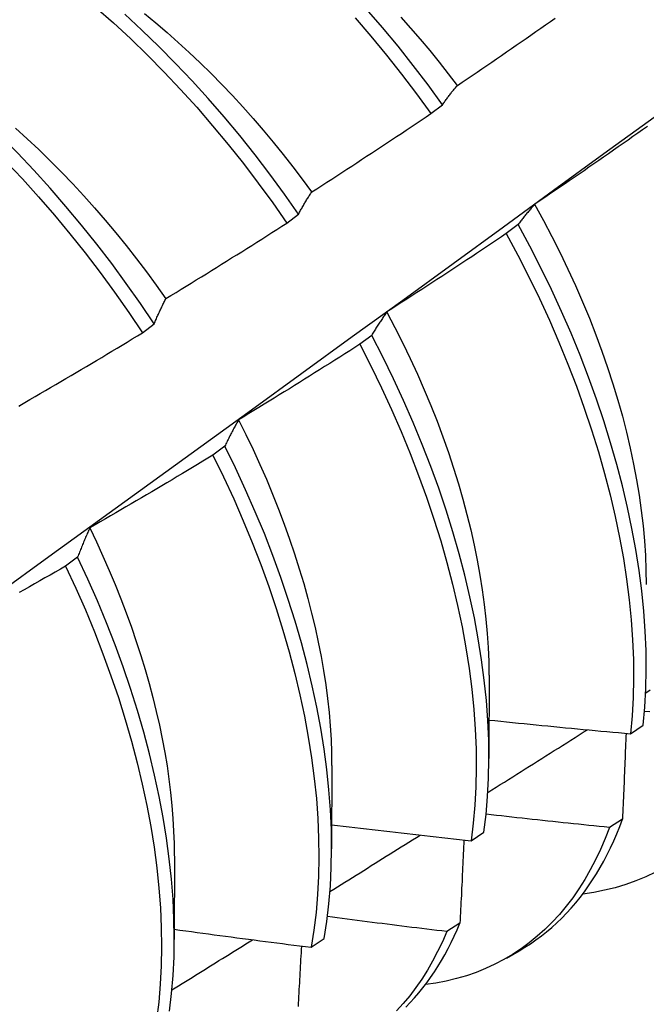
# Model space of a CAD drawing. Header units: inches. Extents: x 18 to 229, y 20 to 132.
# Tile 75 of 115: x 215.546 to 215.685, y 69.724 to 69.942. Entities that reach past the tile are written whole.
import ezdxf

# ---------------------------------------------------------------- set-up
doc = ezdxf.new("R2010")
doc.units = ezdxf.units.IN
doc.header["$MEASUREMENT"] = 0
doc.layers.add('Visible Edges(ANSI)', color=7, linetype='Continuous', lineweight=25)

msp = doc.modelspace()

# ---------------------------------------------------------------- linework, layer by layer
at = {"layer": 'Visible Edges(ANSI)'}
for p, q in [((215.63719, 69.92144), (215.63977, 69.9234)), ((215.60533, 69.8972), (215.60791, 69.89916)), ((215.65647, 69.89687), (215.65386, 69.89489)), ((215.57338, 69.87291), (215.57597, 69.87487)), ((215.62409, 69.87235), (215.62147, 69.87037)), ((215.5916, 69.84781), (215.58898, 69.84582)), ((215.55902, 69.82324), (215.55639, 69.82125)), ((215.65004, 69.79714), (215.65002, 69.7787)), ((215.68131, 69.78417), (215.68416, 69.78609)), ((215.61524, 69.7771), (215.61522, 69.75866)), ((215.67956, 69.76528), (215.67665, 69.76341)), ((215.64605, 69.76049), (215.6489, 69.7624)), ((215.58045, 69.75706), (215.58042, 69.73862)), ((215.6436, 69.74223), (215.64069, 69.74037)), ((215.61067, 69.7369), (215.61354, 69.73881)), ((215.65387, 69.7345), (215.65668, 69.73612))]:
    msp.add_line(p, q, dxfattribs=at)
at = {"layer": 'Visible Edges(ANSI)', "flags": 128}
for points in [[(215.57597, 69.87487), (215.57292, 69.87939), (215.56979, 69.88385), (215.56658, 69.88823), (215.56328, 69.89254), (215.55991, 69.89676), (215.55646, 69.9009), (215.55294, 69.90494), (215.54935, 69.90888), (215.54571, 69.91273), (215.542, 69.91646), (215.53825, 69.92008), (215.53444, 69.92359), (215.53059, 69.92697), (215.5267, 69.93023), (215.52278, 69.93335), (215.51883, 69.93635), (215.51484, 69.9392), (215.51084, 69.94192), (215.50682, 69.94449)], [(215.5631, 69.94494), (215.56695, 69.94154), (215.57075, 69.93802), (215.5745, 69.93438), (215.57819, 69.93063), (215.58183, 69.92678), (215.58541, 69.92282), (215.58891, 69.91876), (215.59235, 69.91461), (215.59572, 69.91038), (215.599, 69.90606), (215.60221, 69.90167), (215.60533, 69.8972)], [(215.60791, 69.89916), (215.60478, 69.90362), (215.60157, 69.90801), (215.59828, 69.91232), (215.59491, 69.91655), (215.59146, 69.92069), (215.58795, 69.92474), (215.58437, 69.92869), (215.58072, 69.93254), (215.57702, 69.93628), (215.57327, 69.93991), (215.56947, 69.94342)], [(215.57382, 69.94357), (215.57633, 69.9415), (215.57882, 69.93937), (215.58129, 69.93719), (215.58374, 69.93494), (215.58616, 69.93264), (215.58856, 69.93029), (215.59093, 69.92788), (215.59327, 69.92542), (215.59558, 69.9229), (215.59786, 69.92034), (215.60011, 69.91774), (215.60232, 69.91509), (215.60449, 69.91239), (215.60663, 69.90966), (215.60873, 69.90689), (215.61079, 69.90408)], [(215.63977, 69.9234), (215.63656, 69.92779), (215.63327, 69.93211), (215.62991, 69.93634), (215.62647, 69.94049), (215.62296, 69.94454)], [(215.50432, 69.94268), (215.50833, 69.9401), (215.51234, 69.93737), (215.51632, 69.93451), (215.52027, 69.9315), (215.52419, 69.92836), (215.52808, 69.9251), (215.53192, 69.9217), (215.53572, 69.91819), (215.53948, 69.91456), (215.54318, 69.91082), (215.54682, 69.90697), (215.5504, 69.90302), (215.55391, 69.89897), (215.55735, 69.89482), (215.56072, 69.89059), (215.56401, 69.88628), (215.56722, 69.88189), (215.57035, 69.87743), (215.57338, 69.87291)], [(215.62041, 69.94262), (215.62392, 69.93856), (215.62735, 69.9344), (215.63071, 69.93016), (215.634, 69.92584), (215.63719, 69.92144)], [(215.63051, 69.94277), (215.63268, 69.94035), (215.63481, 69.93788), (215.63691, 69.93538), (215.63898, 69.93284), (215.64102, 69.93026), (215.64302, 69.92765)], [(215.64303, 69.92766), (215.64412, 69.92839), (215.64521, 69.92913), (215.6463, 69.92987), (215.64738, 69.93061), (215.64847, 69.93135), (215.64956, 69.93209), (215.65064, 69.93284), (215.65172, 69.93358), (215.65281, 69.93433), (215.65389, 69.93507), (215.65497, 69.93582), (215.65606, 69.93657), (215.65714, 69.93732), (215.65822, 69.93807), (215.6593, 69.93882), (215.66038, 69.93957), (215.66146, 69.94032), (215.66253, 69.94108), (215.66361, 69.94183), (215.66469, 69.94259)], [(215.63977, 69.9234), (215.6399, 69.92359), (215.64003, 69.92378), (215.64016, 69.92397), (215.64029, 69.92415), (215.64042, 69.92434), (215.64056, 69.92452), (215.64069, 69.92471), (215.64082, 69.92489), (215.64096, 69.92507), (215.64109, 69.92525), (215.64123, 69.92543), (215.64136, 69.92561), (215.6415, 69.92578), (215.64164, 69.92596), (215.64177, 69.92614), (215.64191, 69.92631), (215.64205, 69.92648), (215.64219, 69.92665), (215.64233, 69.92682), (215.64247, 69.92699), (215.64261, 69.92716), (215.64275, 69.92733), (215.64289, 69.92749), (215.64303, 69.92766)], [(215.61083, 69.9041), (215.61194, 69.90481), (215.61304, 69.90552), (215.61415, 69.90624), (215.61525, 69.90695), (215.61635, 69.90767), (215.61746, 69.90838), (215.61856, 69.9091), (215.61966, 69.90982), (215.62076, 69.91054), (215.62186, 69.91126), (215.62296, 69.91198), (215.62406, 69.9127), (215.62516, 69.91342), (215.62626, 69.91415), (215.62735, 69.91487), (215.62845, 69.9156), (215.62954, 69.91633), (215.63064, 69.91705), (215.63173, 69.91778), (215.63283, 69.91851), (215.63392, 69.91924), (215.63501, 69.91998), (215.6361, 69.92071), (215.63719, 69.92144)], [(215.44011, 69.74213), (215.45142, 69.75026), (215.46271, 69.75839), (215.474, 69.76651), (215.48527, 69.77464), (215.49654, 69.78277), (215.50779, 69.79089), (215.51904, 69.79902), (215.53027, 69.80714), (215.54149, 69.81526), (215.55271, 69.82338), (215.56391, 69.8315), (215.57511, 69.83962), (215.58629, 69.84773), (215.59747, 69.85585), (215.60863, 69.86396), (215.61979, 69.87207), (215.63094, 69.88017), (215.64207, 69.88827), (215.6532, 69.89637), (215.66432, 69.90447), (215.67543, 69.91257), (215.68654, 69.92066)], [(215.54531, 69.91822), (215.54789, 69.91588), (215.55045, 69.91347), (215.55298, 69.911), (215.55548, 69.90848), (215.55795, 69.90589), (215.56039, 69.90325), (215.56279, 69.90056), (215.56516, 69.89782), (215.5675, 69.89503), (215.56979, 69.8922), (215.57204, 69.88932), (215.57425, 69.88641), (215.57642, 69.88345), (215.57854, 69.88046)], [(215.68509, 69.91861), (215.68401, 69.91785), (215.68293, 69.91709), (215.68186, 69.91633), (215.68078, 69.91557), (215.6797, 69.91482), (215.67862, 69.91406), (215.67754, 69.91331), (215.67646, 69.91255), (215.67538, 69.9118), (215.67429, 69.91105), (215.67321, 69.9103), (215.67213, 69.90955), (215.67104, 69.9088), (215.66996, 69.90805), (215.66887, 69.90731), (215.66779, 69.90656), (215.6667, 69.90582), (215.66561, 69.90507), (215.66452, 69.90433), (215.66344, 69.90359), (215.66235, 69.90285), (215.66126, 69.90211), (215.66017, 69.90137)], [(215.60791, 69.89916), (215.60802, 69.89938), (215.60814, 69.8996), (215.60826, 69.89982), (215.60837, 69.90003), (215.60849, 69.90025), (215.60861, 69.90046), (215.60873, 69.90067), (215.60885, 69.90088), (215.60897, 69.90109), (215.60909, 69.9013), (215.60921, 69.90151), (215.60933, 69.90171), (215.60946, 69.90192), (215.60958, 69.90212), (215.6097, 69.90232), (215.60983, 69.90253), (215.60995, 69.90273), (215.61008, 69.90293), (215.6102, 69.90312), (215.61033, 69.90332), (215.61045, 69.90352), (215.61058, 69.90371), (215.6107, 69.90391), (215.61083, 69.9041)], [(215.66017, 69.90137), (215.66001, 69.9012), (215.65985, 69.90102), (215.65969, 69.90084), (215.65953, 69.90066), (215.65937, 69.90048), (215.65921, 69.9003), (215.65905, 69.90012), (215.6589, 69.89994), (215.65874, 69.89975), (215.65859, 69.89957), (215.65843, 69.89938), (215.65828, 69.89919), (215.65813, 69.89901), (215.65797, 69.89882), (215.65782, 69.89863), (215.65767, 69.89844), (215.65752, 69.89824), (215.65737, 69.89805), (215.65722, 69.89785), (215.65707, 69.89766), (215.65692, 69.89746), (215.65677, 69.89727), (215.65662, 69.89707), (215.65647, 69.89687)], [(215.66012, 69.90137), (215.66207, 69.8978), (215.66394, 69.89422), (215.66574, 69.89062), (215.66748, 69.88701), (215.66913, 69.88338), (215.67071, 69.87975), (215.67222, 69.87612), (215.67364, 69.87248), (215.67499, 69.86885), (215.67625, 69.86523), (215.67743, 69.86162), (215.67852, 69.85802), (215.67953, 69.85444), (215.68045, 69.85089), (215.68128, 69.84736), (215.68202, 69.84385), (215.68267, 69.84038), (215.68324, 69.83694), (215.68371, 69.83354), (215.6841, 69.83018), (215.6844, 69.82687), (215.68462, 69.8236), (215.68474, 69.82038), (215.68478, 69.81722)], [(215.57857, 69.88049), (215.57969, 69.88117), (215.58081, 69.88186), (215.58193, 69.88255), (215.58305, 69.88323), (215.58417, 69.88392), (215.58529, 69.88461), (215.58641, 69.8853), (215.58753, 69.886), (215.58865, 69.88669), (215.58976, 69.88738), (215.59088, 69.88808), (215.59199, 69.88877), (215.59311, 69.88947), (215.59422, 69.89017), (215.59534, 69.89087), (215.59645, 69.89157), (215.59756, 69.89227), (215.59867, 69.89297), (215.59978, 69.89367), (215.60089, 69.89438), (215.602, 69.89508), (215.60311, 69.89579), (215.60422, 69.8965), (215.60533, 69.8972)], [(215.65386, 69.89489), (215.65277, 69.89415), (215.65167, 69.89342), (215.65058, 69.89268), (215.64948, 69.89195), (215.64839, 69.89122), (215.64729, 69.89049), (215.6462, 69.88976), (215.6451, 69.88903), (215.644, 69.88831), (215.6429, 69.88758), (215.6418, 69.88685), (215.6407, 69.88613), (215.6396, 69.88541), (215.6385, 69.88469), (215.6374, 69.88396), (215.63629, 69.88324), (215.63519, 69.88253), (215.63409, 69.88181), (215.63298, 69.88109), (215.63188, 69.88037), (215.63077, 69.87966), (215.62966, 69.87895), (215.62856, 69.87823), (215.62745, 69.87752)], [(215.65386, 69.89489), (215.65641, 69.89012), (215.65886, 69.88533), (215.66119, 69.88051), (215.66341, 69.87568), (215.66551, 69.87082), (215.6675, 69.86597), (215.66937, 69.86111), (215.67111, 69.85626), (215.67273, 69.85141), (215.67422, 69.84659), (215.67559, 69.84179), (215.67683, 69.83702), (215.67793, 69.83228), (215.67891, 69.82759), (215.67975, 69.82294), (215.68046, 69.81834), (215.68104, 69.81381), (215.68148, 69.80934), (215.68179, 69.80494), (215.68196, 69.80061), (215.682, 69.79637), (215.68191, 69.79221), (215.68168, 69.78814), (215.68131, 69.78417)], [(215.68416, 69.78609), (215.68451, 69.79007), (215.68473, 69.79414), (215.68482, 69.7983), (215.68477, 69.80256), (215.68458, 69.80689), (215.68427, 69.81129), (215.68381, 69.81577), (215.68323, 69.82031), (215.68251, 69.82491), (215.68165, 69.82956), (215.68067, 69.83426), (215.67955, 69.839), (215.6783, 69.84377), (215.67693, 69.84857), (215.67542, 69.8534), (215.67379, 69.85824), (215.67204, 69.8631), (215.67017, 69.86796), (215.66817, 69.87281), (215.66606, 69.87766), (215.66383, 69.8825), (215.66149, 69.88732), (215.65903, 69.89211), (215.65647, 69.89687)], [(215.57597, 69.87487), (215.57607, 69.87512), (215.57617, 69.87536), (215.57628, 69.87561), (215.57638, 69.87585), (215.57649, 69.87609), (215.57659, 69.87634), (215.5767, 69.87658), (215.5768, 69.87682), (215.57691, 69.87705), (215.57702, 69.87729), (215.57713, 69.87753), (215.57724, 69.87776), (215.57734, 69.87799), (215.57745, 69.87823), (215.57756, 69.87846), (215.57767, 69.87869), (215.57778, 69.87892), (215.57789, 69.87915), (215.57801, 69.87937), (215.57812, 69.8796), (215.57823, 69.87982), (215.57834, 69.88005), (215.57846, 69.88027), (215.57857, 69.88049)], [(215.62745, 69.87752), (215.6273, 69.87732), (215.62716, 69.87711), (215.62701, 69.87691), (215.62687, 69.8767), (215.62672, 69.87649), (215.62658, 69.87629), (215.62644, 69.87608), (215.62629, 69.87587), (215.62615, 69.87565), (215.62601, 69.87544), (215.62587, 69.87523), (215.62573, 69.87501), (215.62559, 69.8748), (215.62545, 69.87458), (215.62531, 69.87436), (215.62517, 69.87414), (215.62503, 69.87392), (215.6249, 69.8737), (215.62476, 69.87348), (215.62463, 69.87326), (215.62449, 69.87303), (215.62436, 69.87281), (215.62422, 69.87258), (215.62409, 69.87235)], [(215.62742, 69.8775), (215.62921, 69.87408), (215.63094, 69.87064), (215.6326, 69.8672), (215.63419, 69.86374), (215.63571, 69.86027), (215.63716, 69.8568), (215.63853, 69.85334), (215.63982, 69.84987), (215.64104, 69.84641), (215.64219, 69.84296), (215.64325, 69.83951), (215.64424, 69.83609), (215.64516, 69.83268), (215.64599, 69.82929), (215.64675, 69.82592), (215.64743, 69.82258), (215.64803, 69.81927), (215.64855, 69.81599), (215.64899, 69.81274), (215.64936, 69.80954), (215.64964, 69.80637), (215.64984, 69.80325), (215.64997, 69.80018), (215.65001, 69.79715)], [(215.54624, 69.85683), (215.54738, 69.85749), (215.54851, 69.85815), (215.54965, 69.85881), (215.55079, 69.85947), (215.55192, 69.86013), (215.55306, 69.86079), (215.55419, 69.86146), (215.55533, 69.86212), (215.55646, 69.86279), (215.55759, 69.86346), (215.55872, 69.86412), (215.55985, 69.86479), (215.56098, 69.86546), (215.56211, 69.86614), (215.56324, 69.86681), (215.56437, 69.86748), (215.5655, 69.86816), (215.56663, 69.86883), (215.56776, 69.86951), (215.56888, 69.87019), (215.57001, 69.87086), (215.57113, 69.87154), (215.57226, 69.87222), (215.57338, 69.87291)], [(215.6489, 69.7624), (215.64938, 69.76628), (215.64973, 69.77027), (215.64994, 69.77435), (215.65002, 69.77852), (215.64996, 69.78277), (215.64977, 69.78711), (215.64944, 69.79152), (215.64898, 69.796), (215.64839, 69.80054), (215.64766, 69.80514), (215.6468, 69.8098), (215.64581, 69.8145), (215.64468, 69.81924), (215.64343, 69.82402), (215.64204, 69.82882), (215.64053, 69.83365), (215.6389, 69.83849), (215.63713, 69.84335), (215.63525, 69.84821), (215.63325, 69.85306), (215.63113, 69.85791), (215.62889, 69.86275), (215.62655, 69.86756), (215.62409, 69.87235)], [(215.62147, 69.87037), (215.62036, 69.86966), (215.61925, 69.86895), (215.61813, 69.86825), (215.61702, 69.86754), (215.61591, 69.86684), (215.6148, 69.86613), (215.61368, 69.86543), (215.61257, 69.86473), (215.61145, 69.86403), (215.61034, 69.86333), (215.60922, 69.86263), (215.6081, 69.86193), (215.60698, 69.86124), (215.60587, 69.86054), (215.60475, 69.85985), (215.60363, 69.85915), (215.60251, 69.85846), (215.60139, 69.85777), (215.60027, 69.85708), (215.59914, 69.85639), (215.59802, 69.8557), (215.5969, 69.85502), (215.59577, 69.85433), (215.59465, 69.85365)], [(215.62147, 69.87037), (215.62392, 69.86558), (215.62626, 69.86076), (215.62848, 69.85592), (215.63059, 69.85107), (215.63259, 69.84622), (215.63446, 69.84136), (215.63621, 69.8365), (215.63784, 69.83166), (215.63934, 69.82684), (215.64071, 69.82203), (215.64196, 69.81726), (215.64307, 69.81252), (215.64406, 69.80782), (215.64491, 69.80317), (215.64563, 69.79858), (215.64621, 69.79404), (215.64666, 69.78956), (215.64698, 69.78516), (215.64716, 69.78083), (215.64721, 69.77658), (215.64712, 69.77241), (215.6469, 69.76834), (215.64654, 69.76437), (215.64605, 69.76049)], [(215.54614, 69.85658), (215.54624, 69.85683)], [(215.59465, 69.85365), (215.59452, 69.85342), (215.59438, 69.85318), (215.59425, 69.85295), (215.59412, 69.85272), (215.59399, 69.85248), (215.59386, 69.85224), (215.59373, 69.85201), (215.5936, 69.85177), (215.59347, 69.85153), (215.59334, 69.85129), (215.59322, 69.85105), (215.59309, 69.8508), (215.59296, 69.85056), (215.59284, 69.85031), (215.59271, 69.85007), (215.59259, 69.84982), (215.59246, 69.84957), (215.59234, 69.84932), (215.59221, 69.84907), (215.59209, 69.84882), (215.59197, 69.84857), (215.59185, 69.84832), (215.59173, 69.84806), (215.5916, 69.84781)], [(215.59464, 69.85365), (215.59627, 69.85037), (215.59784, 69.84708), (215.59935, 69.84378), (215.60079, 69.84048), (215.60217, 69.83717), (215.60348, 69.83386), (215.60473, 69.83055), (215.60591, 69.82725), (215.60702, 69.82395), (215.60807, 69.82066), (215.60905, 69.81739), (215.60995, 69.81412), (215.61079, 69.81088), (215.61156, 69.80766), (215.61226, 69.80445), (215.61288, 69.80128), (215.61344, 69.79813), (215.61392, 69.79502), (215.61432, 69.79193), (215.61465, 69.78889), (215.61491, 69.78588), (215.61509, 69.78291), (215.6152, 69.77999), (215.61523, 69.77712)], [(215.61354, 69.73881), (215.61414, 69.74259), (215.61461, 69.74648), (215.61495, 69.75047), (215.61515, 69.75455), (215.61522, 69.75873), (215.61516, 69.76299), (215.61496, 69.76733), (215.61462, 69.77174), (215.61415, 69.77623), (215.61355, 69.78077), (215.61281, 69.78538), (215.61195, 69.79004), (215.61094, 69.79474), (215.60981, 69.79948), (215.60855, 69.80426), (215.60716, 69.80907), (215.60564, 69.8139), (215.604, 69.81874), (215.60223, 69.8236), (215.60034, 69.82845), (215.59833, 69.83331), (215.5962, 69.83816), (215.59396, 69.84299), (215.5916, 69.84781)], [(215.58898, 69.84582), (215.58785, 69.84514), (215.58672, 69.84446), (215.58559, 69.84378), (215.58447, 69.8431), (215.58334, 69.84243), (215.58221, 69.84175), (215.58108, 69.84107), (215.57995, 69.8404), (215.57881, 69.83973), (215.57768, 69.83905), (215.57655, 69.83838), (215.57542, 69.83771), (215.57428, 69.83704), (215.57315, 69.83638), (215.57201, 69.83571), (215.57088, 69.83504), (215.56974, 69.83438), (215.5686, 69.83371), (215.56746, 69.83305), (215.56633, 69.83239), (215.56519, 69.83173), (215.56405, 69.83107), (215.56291, 69.83041), (215.56177, 69.82975)], [(215.58898, 69.84582), (215.59132, 69.84101), (215.59356, 69.83617), (215.59567, 69.83132), (215.59767, 69.82647), (215.59955, 69.82161), (215.60131, 69.81675), (215.60295, 69.81191), (215.60446, 69.80708), (215.60584, 69.80228), (215.60709, 69.7975), (215.60821, 69.79276), (215.6092, 69.78806), (215.61006, 69.78341), (215.61079, 69.77881), (215.61138, 69.77426), (215.61184, 69.76979), (215.61216, 69.76538), (215.61235, 69.76104), (215.61241, 69.75679), (215.61233, 69.75262), (215.61211, 69.74854), (215.61177, 69.74456), (215.61129, 69.74068), (215.61067, 69.7369)], [(215.56177, 69.82975), (215.56165, 69.82949), (215.56153, 69.82923), (215.56141, 69.82897), (215.56129, 69.82871), (215.56117, 69.82845), (215.56106, 69.82818), (215.56094, 69.82792), (215.56082, 69.82765), (215.56071, 69.82738), (215.56059, 69.82711), (215.56047, 69.82684), (215.56036, 69.82657), (215.56025, 69.8263), (215.56013, 69.82603), (215.56002, 69.82575), (215.55991, 69.82548), (215.55979, 69.8252), (215.55968, 69.82493), (215.55957, 69.82465), (215.55946, 69.82437), (215.55935, 69.82409), (215.55924, 69.82381), (215.55913, 69.82352), (215.55902, 69.82324)], [(215.56172, 69.82975), (215.56321, 69.82662), (215.56464, 69.82348), (215.56601, 69.82033), (215.56733, 69.81719), (215.56859, 69.81404), (215.56979, 69.81089), (215.57093, 69.80774), (215.57201, 69.80461), (215.57302, 69.80148), (215.57398, 69.79836), (215.57487, 69.79525), (215.57569, 69.79216), (215.57645, 69.78909), (215.57715, 69.78604), (215.57777, 69.78301), (215.57833, 69.78001), (215.57882, 69.77703), (215.57925, 69.77408), (215.57961, 69.77116), (215.5799, 69.76828), (215.58012, 69.76543), (215.58028, 69.76261), (215.58037, 69.75984), (215.58039, 69.7571)], [(215.57937, 69.72278), (215.57983, 69.72667), (215.58016, 69.73067), (215.58036, 69.73476), (215.58042, 69.73894), (215.58035, 69.7432), (215.58014, 69.74755), (215.5798, 69.75197), (215.57932, 69.75646), (215.57871, 69.76101), (215.57797, 69.76562), (215.57709, 69.77028), (215.57608, 69.77498), (215.57494, 69.77973), (215.57367, 69.78451), (215.57227, 69.78931), (215.57075, 69.79414), (215.5691, 69.79899), (215.56732, 69.80384), (215.56542, 69.8087), (215.56341, 69.81356), (215.56127, 69.81841), (215.55902, 69.82324)], [(215.55639, 69.82125), (215.55524, 69.8206), (215.5541, 69.81995), (215.55296, 69.81929), (215.55181, 69.81864), (215.55067, 69.81799), (215.54952, 69.81734), (215.54838, 69.8167), (215.54723, 69.81605), (215.54608, 69.8154)], [(215.55639, 69.82125), (215.55863, 69.81642), (215.56075, 69.81157), (215.56276, 69.80671), (215.56465, 69.80186), (215.56641, 69.797), (215.56806, 69.79216), (215.56957, 69.78733), (215.57096, 69.78252), (215.57222, 69.77775), (215.57335, 69.773), (215.57435, 69.7683), (215.57522, 69.76364), (215.57595, 69.75904), (215.57655, 69.75449), (215.57702, 69.75001), (215.57735, 69.7456), (215.57755, 69.74126), (215.57761, 69.737), (215.57754, 69.73282), (215.57733, 69.72874), (215.57699, 69.72475), (215.57652, 69.72087)], [(215.68468, 69.79321), (215.68569, 69.79385)], [(215.68561, 69.78898), (215.68444, 69.7891)], [(215.65003, 69.7872), (215.65133, 69.78706), (215.65263, 69.78693), (215.65393, 69.7868), (215.65524, 69.78666), (215.65654, 69.78653), (215.65784, 69.7864), (215.65914, 69.78627), (215.66045, 69.78614), (215.66175, 69.78601), (215.66305, 69.78588), (215.66436, 69.78575), (215.66566, 69.78563), (215.66696, 69.7855), (215.66827, 69.78538), (215.66957, 69.78525), (215.67088, 69.78513), (215.67218, 69.78501), (215.67348, 69.78488), (215.67479, 69.78476), (215.67609, 69.78464), (215.6774, 69.78452), (215.6787, 69.78441), (215.68001, 69.78429), (215.68131, 69.78417)], [(215.64978, 69.77116), (215.65069, 69.77174), (215.65161, 69.77232), (215.65253, 69.7729), (215.65345, 69.77347), (215.65437, 69.77405), (215.65528, 69.77463), (215.6562, 69.77521), (215.65712, 69.77579), (215.65804, 69.77637), (215.65896, 69.77695), (215.65987, 69.77752), (215.66079, 69.7781), (215.66171, 69.77868), (215.66263, 69.77926), (215.66354, 69.77984), (215.66446, 69.78042), (215.66538, 69.781), (215.66629, 69.78158), (215.66721, 69.78216), (215.66813, 69.78274), (215.66905, 69.78332), (215.66996, 69.7839), (215.67088, 69.78448), (215.6718, 69.78505)], [(215.68033, 69.78426), (215.6803, 69.78347), (215.68027, 69.78269), (215.68024, 69.7819), (215.68021, 69.78111), (215.68018, 69.78033), (215.68015, 69.77954), (215.68012, 69.77875), (215.68008, 69.77796), (215.68005, 69.77717), (215.68002, 69.77638), (215.67999, 69.77559), (215.67996, 69.7748), (215.67992, 69.77401), (215.67989, 69.77322), (215.67986, 69.77243), (215.67982, 69.77164), (215.67979, 69.77084), (215.67976, 69.77005), (215.67973, 69.76926), (215.67969, 69.76846), (215.67966, 69.76767), (215.67962, 69.76687), (215.67959, 69.76608), (215.67956, 69.76528)], [(215.67665, 69.76341), (215.67552, 69.76353), (215.67438, 69.76364), (215.67324, 69.76376), (215.67211, 69.76388), (215.67097, 69.76399), (215.66983, 69.76411), (215.6687, 69.76423), (215.66756, 69.76435), (215.66642, 69.76447), (215.66529, 69.76459), (215.66415, 69.76471), (215.66301, 69.76483), (215.66188, 69.76496), (215.66074, 69.76508), (215.65961, 69.7652), (215.65847, 69.76533), (215.65734, 69.76545), (215.6562, 69.76558), (215.65506, 69.76571), (215.65393, 69.76583), (215.65279, 69.76596), (215.65166, 69.76609), (215.65053, 69.76622), (215.64939, 69.76635)], [(215.65668, 69.73612), (215.65795, 69.73688), (215.6592, 69.73768), (215.66042, 69.73852), (215.66161, 69.73941), (215.66278, 69.74033), (215.66392, 69.7413), (215.66504, 69.74231), (215.66612, 69.74336), (215.66719, 69.74444), (215.66822, 69.74557), (215.66922, 69.74674), (215.6702, 69.74794), (215.67114, 69.74919), (215.67206, 69.75047), (215.67295, 69.75179), (215.67381, 69.75315), (215.67463, 69.75454), (215.67543, 69.75597), (215.6762, 69.75743), (215.67693, 69.75893), (215.67764, 69.76047), (215.67831, 69.76204), (215.67895, 69.76364), (215.67956, 69.76528)], [(215.61523, 69.76401), (215.61651, 69.76385), (215.61779, 69.7637), (215.61907, 69.76354), (215.62036, 69.76339), (215.62164, 69.76324), (215.62292, 69.76309), (215.62421, 69.76294), (215.62549, 69.76279), (215.62677, 69.76264), (215.62806, 69.76249), (215.62934, 69.76234), (215.63063, 69.76219), (215.63191, 69.76205), (215.6332, 69.7619), (215.63448, 69.76176), (215.63577, 69.76161), (215.63705, 69.76147), (215.63834, 69.76133), (215.63962, 69.76119), (215.64091, 69.76105), (215.64219, 69.76091), (215.64348, 69.76077), (215.64476, 69.76063), (215.64605, 69.76049)], [(215.67665, 69.76341), (215.67571, 69.76095), (215.6747, 69.75856), (215.67361, 69.75625), (215.67244, 69.75403), (215.67121, 69.75188), (215.66991, 69.74983), (215.66854, 69.74785), (215.6671, 69.74597), (215.6656, 69.74417), (215.66403, 69.74246), (215.66239, 69.74085), (215.66069, 69.73932), (215.65894, 69.73789), (215.65712, 69.73656), (215.65524, 69.73532), (215.6533, 69.73418), (215.65131, 69.73313), (215.64927, 69.73219), (215.64717, 69.73134), (215.64502, 69.7306), (215.64283, 69.72995), (215.64058, 69.72941), (215.63829, 69.72897), (215.63595, 69.72862)], [(215.61485, 69.74924), (215.61568, 69.74976), (215.61651, 69.75028), (215.61734, 69.7508), (215.61817, 69.75132), (215.619, 69.75184), (215.61983, 69.75236), (215.62066, 69.75288), (215.6215, 69.7534), (215.62233, 69.75392), (215.62316, 69.75444), (215.62399, 69.75496), (215.62482, 69.75548), (215.62565, 69.75601), (215.62648, 69.75653), (215.62731, 69.75705), (215.62814, 69.75757), (215.62897, 69.75809), (215.6298, 69.75861), (215.63063, 69.75913), (215.63146, 69.75965), (215.6323, 69.76017), (215.63313, 69.76069), (215.63396, 69.76121), (215.63479, 69.76174)], [(215.64449, 69.76066), (215.64445, 69.7599), (215.64442, 69.75913), (215.64438, 69.75837), (215.64435, 69.7576), (215.64431, 69.75684), (215.64427, 69.75607), (215.64424, 69.75531), (215.6442, 69.75454), (215.64417, 69.75377), (215.64413, 69.75301), (215.64409, 69.75224), (215.64406, 69.75147), (215.64402, 69.7507), (215.64398, 69.74993), (215.64394, 69.74917), (215.64391, 69.7484), (215.64387, 69.74763), (215.64383, 69.74686), (215.64379, 69.74609), (215.64376, 69.74531), (215.64372, 69.74454), (215.64368, 69.74377), (215.64364, 69.743), (215.6436, 69.74223)], [(215.68683, 69.75354), (215.6847, 69.75251), (215.68251, 69.75159), (215.68026, 69.75078), (215.67796, 69.75008), (215.67561, 69.7495), (215.67321, 69.74902), (215.67075, 69.74866)], [(215.64069, 69.74037), (215.63959, 69.7405), (215.63849, 69.74063), (215.63739, 69.74076), (215.63629, 69.7409), (215.63518, 69.74103), (215.63408, 69.74116), (215.63298, 69.7413), (215.63188, 69.74143), (215.63078, 69.74157), (215.62968, 69.7417), (215.62858, 69.74184), (215.62748, 69.74198), (215.62638, 69.74212), (215.62528, 69.74226), (215.62418, 69.74239), (215.62308, 69.74253), (215.62198, 69.74268), (215.62088, 69.74282), (215.61978, 69.74296), (215.61868, 69.7431), (215.61758, 69.74324), (215.61648, 69.74339), (215.61538, 69.74353), (215.61428, 69.74368)], [(215.58042, 69.74087), (215.58168, 69.7407), (215.58294, 69.74052), (215.5842, 69.74035), (215.58546, 69.74018), (215.58672, 69.74001), (215.58798, 69.73984), (215.58924, 69.73967), (215.59049, 69.7395), (215.59175, 69.73933), (215.59301, 69.73917), (215.59427, 69.739), (215.59553, 69.73883), (215.5968, 69.73867), (215.59806, 69.73851), (215.59932, 69.73834), (215.60058, 69.73818), (215.60184, 69.73802), (215.6031, 69.73786), (215.60436, 69.7377), (215.60562, 69.73754), (215.60689, 69.73738), (215.60815, 69.73722), (215.60941, 69.73706), (215.61067, 69.7369)], [(215.64069, 69.74037), (215.63971, 69.73812), (215.63867, 69.73594), (215.63756, 69.73384), (215.63639, 69.7318), (215.63515, 69.72985), (215.63386, 69.72797), (215.6325, 69.72617), (215.63108, 69.72445), (215.6296, 69.72282)], [(215.63165, 69.72364), (215.63262, 69.72466), (215.63357, 69.7257), (215.63449, 69.72678), (215.63539, 69.7279), (215.63627, 69.72904), (215.63712, 69.73022), (215.63794, 69.73143), (215.63874, 69.73267), (215.63951, 69.73395), (215.64026, 69.73525), (215.64098, 69.73659), (215.64168, 69.73795), (215.64235, 69.73935), (215.64299, 69.74077), (215.6436, 69.74223)], [(215.5799, 69.72746), (215.58064, 69.72792), (215.58139, 69.72838), (215.58213, 69.72885), (215.58287, 69.72931), (215.58362, 69.72977), (215.58436, 69.73023), (215.5851, 69.7307), (215.58585, 69.73116), (215.58659, 69.73162), (215.58733, 69.73208), (215.58808, 69.73254), (215.58882, 69.73301), (215.58956, 69.73347), (215.59031, 69.73393), (215.59105, 69.73439), (215.59179, 69.73486), (215.59254, 69.73532), (215.59328, 69.73578), (215.59402, 69.73624), (215.59477, 69.73671), (215.59551, 69.73717), (215.59625, 69.73763), (215.59699, 69.7381), (215.59774, 69.73856)], [(215.60853, 69.73717), (215.60849, 69.73643), (215.60845, 69.73569), (215.60841, 69.73495), (215.60837, 69.73421), (215.60833, 69.73346), (215.60829, 69.73272), (215.60825, 69.73198), (215.60821, 69.73123), (215.60817, 69.73049), (215.60813, 69.72975), (215.60809, 69.729), (215.60805, 69.72826), (215.608, 69.72751), (215.60796, 69.72677), (215.60792, 69.72602), (215.60788, 69.72527), (215.60784, 69.72453), (215.60779, 69.72378)]]:
    msp.add_lwpolyline(points, dxfattribs=at)

doc.saveas('drawing.dxf')
